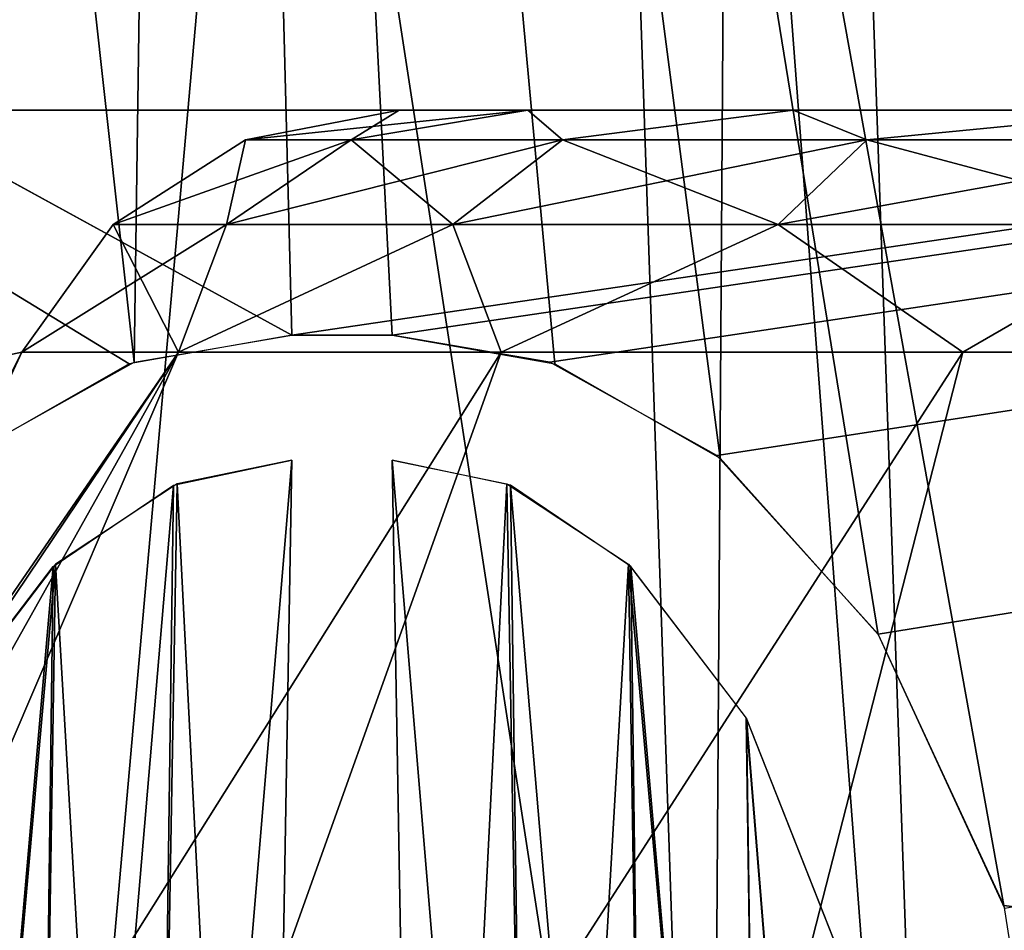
# Model space of a CAD drawing. Header units: millimetres. Extents: x -75 to 75, y -5 to 37.
# Tile 24 of 175: x -55.54 to -53.89, y 4.63 to 6.15. Entities that reach past the tile are written whole.
import ezdxf

# ---------------------------------------------------------------- set-up
doc = ezdxf.new("R2010")
doc.units = ezdxf.units.MM
doc.header["$LTSCALE"] = 101.851852
for name, color, linetype in [('106', 7, 'CONTINUOUS'), ('145', 7, 'CONTINUOUS'), ('149', 7, 'CONTINUOUS'), ('165', 7, 'CONTINUOUS'), ('183', 7, 'CONTINUOUS'), ('188', 7, 'CONTINUOUS'), ('189', 7, 'CONTINUOUS'), ('195', 7, 'CONTINUOUS'), ('206', 7, 'CONTINUOUS'), ('228', 7, 'CONTINUOUS'), ('231', 7, 'CONTINUOUS'), ('246', 7, 'CONTINUOUS'), ('247', 7, 'CONTINUOUS'), ('286', 7, 'CONTINUOUS'), ('287', 7, 'CONTINUOUS'), ('6', 7, 'CONTINUOUS'), ('8', 7, 'CONTINUOUS')]:
    doc.layers.add(name, color=color, linetype=linetype)

msp = doc.modelspace()

# ---------------------------------------------------------------- linework, layer by layer
at = {"layer": '106', "color": 251, "linetype": 'Continuous', "true_color": 0x464b4f}
for points in [[(-55.9338, 6, -4.6622), (-55.5048, 6, -4.1278), (-55.5049, 6, -4.8722), (-55.9338, 6, -4.6622)], [(-55.9338, 6, -4.3378), (-55.5048, 6, -4.1278), (-55.9338, 6, -4.6622), (-55.9338, 6, -4.3378)], [(-55.9338, 6, -21.6622), (-55.5048, 6, -21.1278), (-55.5049, 6, -21.8722), (-55.9338, 6, -21.6622)], [(-55.9338, 6, -21.3378), (-55.5048, 6, -21.1278), (-55.9338, 6, -21.6622), (-55.9338, 6, -21.3378)], [(-55.9338, 6, 12.3378), (-55.8311, 6, 12.6884), (-55.5048, 6, 12.1278), (-55.9338, 6, 12.3378)], [(-55.5048, 6, -38.1278), (-55.8311, 6, -38.6884), (-55.9338, 6, -38.3378), (-55.5048, 6, -38.1278)], [(-55.8311, 6, 12.6884), (-55.3604, 6, 12.9652), (-55.5048, 6, 12.1278), (-55.8311, 6, 12.6884)], [(-55.3604, 6, -38.9652), (-55.8311, 6, -38.6884), (-55.5048, 6, -38.1278), (-55.3604, 6, -38.9652)], [(-55.5049, 6, -4.8722), (-55.1836, 6, -3.8182), (-55.1837, 6, -5.1818), (-55.5049, 6, -4.8722)], [(-55.5048, 6, -4.1278), (-55.1836, 6, -3.8182), (-55.5049, 6, -4.8722), (-55.5048, 6, -4.1278)], [(-55.5049, 6, -21.8722), (-55.1836, 6, -20.8182), (-55.1837, 6, -22.1818), (-55.5049, 6, -21.8722)], [(-55.5048, 6, -21.1278), (-55.1836, 6, -20.8182), (-55.5049, 6, -21.8722), (-55.5048, 6, -21.1278)], [(-55.5048, 6, 12.1278), (-55.3604, 6, 12.9652), (-55.1836, 6, 11.8182), (-55.5048, 6, 12.1278)], [(-55.1836, 6, -37.8182), (-55.3604, 6, -38.9652), (-55.5048, 6, -38.1278), (-55.1836, 6, -37.8182)], [(-55.3604, 6, 12.9652), (-55.0454, 6, 13.3604), (-55.1836, 6, 11.8182), (-55.3604, 6, 12.9652)], [(-55.0454, 6, -39.3603), (-55.3604, 6, -38.9652), (-55.1836, 6, -37.8182), (-55.0454, 6, -39.3603)], [(-55.1837, 6, -5.1818), (-54.9876, 6, -3.4459), (-54.9876, 6, -5.5541), (-55.1837, 6, -5.1818)], [(-55.1836, 6, -3.8182), (-54.9876, 6, -3.4459), (-55.1837, 6, -5.1818), (-55.1836, 6, -3.8182)], [(-55.1837, 6, -22.1818), (-54.9876, 6, -20.4459), (-54.9876, 6, -22.5541), (-55.1837, 6, -22.1818)], [(-55.1836, 6, -20.8182), (-54.9876, 6, -20.4459), (-55.1837, 6, -22.1818), (-55.1836, 6, -20.8182)], [(-55.1836, 6, 11.8182), (-55.0454, 6, 13.3604), (-54.9876, 6, 11.4459), (-55.1836, 6, 11.8182)], [(-54.9876, 6, -37.4459), (-55.0454, 6, -39.3603), (-55.1836, 6, -37.8182), (-54.9876, 6, -37.4459)], [(-55.0454, 6, 13.3604), (-54.9045, 6, 13.8187), (-54.9876, 6, 11.4459), (-55.0454, 6, 13.3604)], [(-54.922, 6, -37.0431), (-55.0454, 6, -39.3603), (-54.9876, 6, -37.4459), (-54.922, 6, -37.0431)], [(-54.9045, 6, -39.8187), (-55.0454, 6, -39.3603), (-54.922, 6, -37.0431), (-54.9045, 6, -39.8187)], [(-54.9876, 6, -5.5541), (-54.922, 6, -3.0431), (-54.922, 6, -5.9569), (-54.9876, 6, -5.5541)], [(-54.9876, 6, -3.4459), (-54.922, 6, -3.0431), (-54.9876, 6, -5.5541), (-54.9876, 6, -3.4459)], [(-54.9876, 6, -22.5541), (-54.922, 6, -20.0431), (-54.922, 6, -22.9569), (-54.9876, 6, -22.5541)], [(-54.9876, 6, -20.4459), (-54.922, 6, -20.0431), (-54.9876, 6, -22.5541), (-54.9876, 6, -20.4459)], [(-54.9876, 6, 11.4459), (-54.9045, 6, 13.8187), (-54.922, 6, 11.0431), (-54.9876, 6, 11.4459)], [(-54.922, 6, 11.0431), (-54.9045, 6, 13.8187), (-54.922, 6, -3.0431), (-54.922, 6, 11.0431)], [(-54.922, 6, -20.0431), (-54.6895, 6, 14.6421), (-54.922, 6, -22.9569), (-54.922, 6, -20.0431)], [(-54.922, 6, -20.0431), (-54.922, 6, -5.9569), (-54.6895, 6, 14.6421), (-54.922, 6, -20.0431)], [(-54.922, 6, -5.9569), (-54.922, 6, -3.0431), (-54.6895, 6, 14.6421), (-54.922, 6, -5.9569)], [(-54.9045, 6, 13.8187), (-54.6895, 6, 14.6421), (-54.922, 6, -3.0431), (-54.9045, 6, 13.8187)], [(-54.922, 6, -37.0431), (-54.922, 6, -22.9569), (-54.9045, 6, -39.8187), (-54.922, 6, -37.0431)], [(-54.9045, 6, -39.8187), (-54.922, 6, -22.9569), (-54.6895, 6, 14.6421), (-54.9045, 6, -39.8187)], [(-54.6895, 6, -40.6421), (-54.9045, 6, -39.8187), (-54.6895, 6, 14.6421), (-54.6895, 6, -40.6421)], [(-54.2463, 6, 15.3687), (-54.6895, 6, -40.6421), (-54.6895, 6, 14.6421), (-54.2463, 6, 15.3687)], [(-54.2463, 6, -41.3687), (-54.6895, 6, -40.6421), (-54.2463, 6, 15.3687), (-54.2463, 6, -41.3687)], [(-53.6125, 6, 15.9367), (-54.2463, 6, -41.3687), (-54.2463, 6, 15.3687), (-53.6125, 6, 15.9367)], [(-53.6125, 6, -41.9367), (-54.2463, 6, -41.3687), (-53.6125, 6, 15.9367), (-53.6125, 6, -41.9367)]]:
    msp.add_3dface(points, dxfattribs=at)
at = {"layer": '145', "color": 251, "linetype": 'Continuous', "true_color": 0x464b4f}
for points in [[(-55.838, 12.2105, -63.5524), (-54.7067, 12.2105, -60.3627), (-55.5424, 2.7895, -63.6969), (-55.838, 12.2105, -63.5524)], [(-54.7067, 12.2105, -53.6373), (-55.838, 12.2105, -50.4476), (-54.3861, 2.7895, -53.5632), (-54.7067, 12.2105, -53.6373)], [(-54.3861, 2.7895, -53.5632), (-55.838, 12.2105, -50.4476), (-55.5424, 2.7895, -50.3031), (-54.3861, 2.7895, -53.5632)], [(-55.5424, 2.7895, -63.6969), (-54.7067, 12.2105, -60.3627), (-54.3861, 2.7895, -60.4368), (-55.5424, 2.7895, -63.6969)], [(-54.323, 12.2105, -57), (-54.7067, 12.2105, -53.6373), (-53.994, 2.7895, -57), (-54.323, 12.2105, -57)], [(-53.994, 2.7895, -57), (-54.7067, 12.2105, -53.6373), (-54.3861, 2.7895, -53.5632), (-53.994, 2.7895, -57)], [(-54.7067, 12.2105, -60.3627), (-54.323, 12.2105, -57), (-54.3861, 2.7895, -60.4368), (-54.7067, 12.2105, -60.3627)], [(-54.3861, 2.7895, -60.4368), (-54.323, 12.2105, -57), (-53.994, 2.7895, -57), (-54.3861, 2.7895, -60.4368)]]:
    msp.add_3dface(points, dxfattribs=at)
at = {"layer": '149', "color": 251, "linetype": 'Continuous', "true_color": 0x464b4f}
for points in [[(-55.838, 12.2105, 50.4476), (-54.7067, 12.2105, 53.6373), (-55.5424, 2.7895, 50.3031), (-55.838, 12.2105, 50.4476)], [(-54.7067, 12.2105, 60.3627), (-55.838, 12.2105, 63.5524), (-54.3861, 2.7895, 60.4368), (-54.7067, 12.2105, 60.3627)], [(-54.3861, 2.7895, 60.4368), (-55.838, 12.2105, 63.5524), (-55.5424, 2.7895, 63.6969), (-54.3861, 2.7895, 60.4368)], [(-55.5424, 2.7895, 50.3031), (-54.7067, 12.2105, 53.6373), (-54.3861, 2.7895, 53.5632), (-55.5424, 2.7895, 50.3031)], [(-54.323, 12.2105, 57), (-54.7067, 12.2105, 60.3627), (-53.994, 2.7895, 57), (-54.323, 12.2105, 57)], [(-53.994, 2.7895, 57), (-54.7067, 12.2105, 60.3627), (-54.3861, 2.7895, 60.4368), (-53.994, 2.7895, 57)], [(-54.7067, 12.2105, 53.6373), (-54.323, 12.2105, 57), (-54.3861, 2.7895, 53.5632), (-54.7067, 12.2105, 53.6373)], [(-54.3861, 2.7895, 53.5632), (-54.323, 12.2105, 57), (-53.994, 2.7895, 57), (-54.3861, 2.7895, 53.5632)]]:
    msp.add_3dface(points, dxfattribs=at)
at = {"layer": '165', "color": 251, "linetype": 'Continuous', "true_color": 0x464b4f}
for points in [[(-56.0691, 12.0844, -93.7347), (-55.3473, 5.5791, -93.5075), (-55.2537, 12.2105, -93.7391), (-56.0691, 12.0844, -93.7347)], [(-55.3473, 5.5791, -93.5075), (-55.0838, 5.6242, -93.5091), (-55.2537, 12.2105, -93.7391), (-55.3473, 5.5791, -93.5075)], [(-21.6265, 5.4232, -93.5021), (-21.3473, 5.5791, -93.5075), (-55.2537, 12.2105, -93.7391), (-21.6265, 5.4232, -93.5021)], [(-54.3681, 5.4188, -93.5019), (-54.1037, 5.1241, -93.4916), (-55.2537, 12.2105, -93.7391), (-54.3681, 5.4188, -93.5019)], [(-21.896, 5.1245, -93.4916), (-21.6265, 5.4232, -93.5021), (-55.2537, 12.2105, -93.7391), (-21.896, 5.1245, -93.4916)], [(-22.1076, 4.6662, -93.4756), (-21.896, 5.1245, -93.4916), (-55.2537, 12.2105, -93.7391), (-22.1076, 4.6662, -93.4756)], [(-54.6443, 5.5761, -93.5074), (-54.3681, 5.4188, -93.5019), (-55.2537, 12.2105, -93.7391), (-54.6443, 5.5761, -93.5074)], [(-22.1967, 4.0893, -93.4555), (-22.1076, 4.6662, -93.4756), (-55.2537, 12.2105, -93.7391), (-22.1967, 4.0893, -93.4555)], [(-22.2194, 2.7895, -93.4101), (-22.1967, 4.0893, -93.4555), (-55.2537, 12.2105, -93.7391), (-22.2194, 2.7895, -93.4101)], [(-54.9162, 5.6242, -93.5091), (-54.6443, 5.5761, -93.5074), (-55.2537, 12.2105, -93.7391), (-54.9162, 5.6242, -93.5091)], [(-55.0838, 5.6242, -93.5091), (-54.9162, 5.6242, -93.5091), (-55.2537, 12.2105, -93.7391), (-55.0838, 5.6242, -93.5091)], [(-39.2194, 2.7895, -93.4101), (-39.1967, 4.0893, -93.4555), (-55.2537, 12.2105, -93.7391), (-39.2194, 2.7895, -93.4101)], [(-39.1967, 4.0893, -93.4555), (-39.1076, 4.6662, -93.4756), (-55.2537, 12.2105, -93.7391), (-39.1967, 4.0893, -93.4555)], [(-39.1076, 4.6662, -93.4756), (-38.896, 5.1245, -93.4916), (-55.2537, 12.2105, -93.7391), (-39.1076, 4.6662, -93.4756)], [(-38.896, 5.1245, -93.4916), (-38.6265, 5.4232, -93.5021), (-55.2537, 12.2105, -93.7391), (-38.896, 5.1245, -93.4916)], [(-38.6265, 5.4232, -93.5021), (-38.3473, 5.5791, -93.5075), (-55.2537, 12.2105, -93.7391), (-38.6265, 5.4232, -93.5021)], [(-38.3473, 5.5791, -93.5075), (-38.0838, 5.6242, -93.5091), (-55.2537, 12.2105, -93.7391), (-38.3473, 5.5791, -93.5075)], [(-37.6443, 5.5761, -93.5074), (-22.2194, 2.7895, -93.4101), (-55.2537, 12.2105, -93.7391), (-37.6443, 5.5761, -93.5074)], [(-37.9162, 5.6242, -93.5091), (-37.6443, 5.5761, -93.5074), (-55.2537, 12.2105, -93.7391), (-37.9162, 5.6242, -93.5091)], [(-38.0838, 5.6242, -93.5091), (-37.9162, 5.6242, -93.5091), (-55.2537, 12.2105, -93.7391), (-38.0838, 5.6242, -93.5091)], [(-21.3473, 5.5791, -93.5075), (-21.0838, 5.6242, -93.5091), (-55.2537, 12.2105, -93.7391), (-21.3473, 5.5791, -93.5075)], [(-54.1037, 5.1241, -93.4916), (-53.8939, 4.6713, -93.4758), (-55.2537, 12.2105, -93.7391), (-54.1037, 5.1241, -93.4916)], [(-21.0838, 5.6242, -93.5091), (-20.9162, 5.6242, -93.5091), (-55.2537, 12.2105, -93.7391), (-21.0838, 5.6242, -93.5091)], [(-55.2537, 12.2105, -93.7391), (-20.6443, 5.5761, -93.5074), (-10.3562, 7.4922, -93.5743), (-55.2537, 12.2105, -93.7391)], [(-20.9162, 5.6242, -93.5091), (-20.6443, 5.5761, -93.5074), (-55.2537, 12.2105, -93.7391), (-20.9162, 5.6242, -93.5091)], [(-53.8939, 4.6713, -93.4758), (-39.2194, 2.7895, -93.4101), (-55.2537, 12.2105, -93.7391), (-53.8939, 4.6713, -93.4758)], [(-55.6265, 5.4232, -93.5021), (-55.3473, 5.5791, -93.5075), (-56.0691, 12.0844, -93.7347), (-55.6265, 5.4232, -93.5021)], [(-53.8033, 4.0893, -93.4555), (-39.2194, 2.7895, -93.4101), (-53.8939, 4.6713, -93.4758), (-53.8033, 4.0893, -93.4555)]]:
    msp.add_3dface(points, dxfattribs=at)
at = {"layer": '183', "color": 251, "linetype": 'Continuous', "true_color": 0x464b4f}
for points in [[(-56.0762, 4.4279, 13.9505), (-56.782, 2.9042, 14.0325), (-55.2735, 5.5958, 14.89), (-56.0762, 4.4279, 13.9505)], [(-55.2735, 5.5958, 14.89), (-56.782, 2.9042, 14.0325), (-56.4263, 2.9042, 15.3864), (-55.2735, 5.5958, 14.89)], [(-54.7341, 5.5958, 15.7744), (-55.2735, 5.5958, 14.89), (-56.4263, 2.9042, 15.3864), (-54.7341, 5.5958, 15.7744)], [(-55.696, 2.9042, 16.5807), (-54.7341, 5.5958, 15.7744), (-56.4263, 2.9042, 15.3864), (-55.696, 2.9042, 16.5807)], [(-55.5352, 5.5958, 13.8877), (-56.0762, 4.4279, 13.9505), (-55.2735, 5.5958, 14.89), (-55.5352, 5.5958, 13.8877)], [(-53.9627, 5.5958, 16.4657), (-54.7341, 5.5958, 15.7744), (-55.696, 2.9042, 16.5807), (-53.9627, 5.5958, 16.4657)], [(-54.6528, 2.9042, 17.5142), (-53.9627, 5.5958, 16.4657), (-55.696, 2.9042, 16.5807), (-54.6528, 2.9042, 17.5142)], [(-53.0248, 5.5958, 16.9055), (-53.9627, 5.5958, 16.4657), (-54.6528, 2.9042, 17.5142), (-53.0248, 5.5958, 16.9055)], [(-53.385, 2.9042, 18.1079), (-53.0248, 5.5958, 16.9055), (-54.6528, 2.9042, 17.5142), (-53.385, 2.9042, 18.1079)]]:
    msp.add_3dface(points, dxfattribs=at)
at = {"layer": '188', "color": 251, "linetype": 'Continuous', "true_color": 0x464b4f}
for points in [[(-54.9845, 5.9505, 14.599), (-54.9045, 6, 13.8187), (-55.1615, 5.9505, 13.8467), (-54.9845, 5.9505, 14.599)], [(-54.6895, 6, 14.6421), (-54.9045, 6, 13.8187), (-54.9845, 5.9505, 14.599), (-54.6895, 6, 14.6421)], [(-54.6313, 5.9505, 15.2864), (-54.6895, 6, 14.6421), (-54.9845, 5.9505, 14.599), (-54.6313, 5.9505, 15.2864)], [(-54.2463, 6, 15.3687), (-54.6895, 6, 14.6421), (-54.6313, 5.9505, 15.2864), (-54.2463, 6, 15.3687)], [(-54.1228, 5.9505, 15.8683), (-54.2463, 6, 15.3687), (-54.6313, 5.9505, 15.2864), (-54.1228, 5.9505, 15.8683)], [(-53.6125, 6, 15.9367), (-54.2463, 6, 15.3687), (-54.1228, 5.9505, 15.8683), (-53.6125, 6, 15.9367)], [(-53.4889, 5.9505, 16.3104), (-53.6125, 6, 15.9367), (-54.1228, 5.9505, 15.8683), (-53.4889, 5.9505, 16.3104)], [(-55.1929, 5.809, 14.6758), (-55.1615, 5.9505, 13.8467), (-55.3823, 5.809, 13.871), (-55.1929, 5.809, 14.6758)], [(-54.9845, 5.9505, 14.599), (-55.1615, 5.9505, 13.8467), (-55.1929, 5.809, 14.6758), (-54.9845, 5.9505, 14.599)], [(-54.8151, 5.809, 15.4112), (-54.9845, 5.9505, 14.599), (-55.1929, 5.809, 14.6758), (-54.8151, 5.809, 15.4112)], [(-54.6313, 5.9505, 15.2864), (-54.9845, 5.9505, 14.599), (-54.8151, 5.809, 15.4112), (-54.6313, 5.9505, 15.2864)], [(-54.271, 5.809, 16.0337), (-54.6313, 5.9505, 15.2864), (-54.8151, 5.809, 15.4112), (-54.271, 5.809, 16.0337)], [(-54.1228, 5.9505, 15.8683), (-54.6313, 5.9505, 15.2864), (-54.271, 5.809, 16.0337), (-54.1228, 5.9505, 15.8683)], [(-53.5929, 5.809, 16.5067), (-54.1228, 5.9505, 15.8683), (-54.271, 5.809, 16.0337), (-53.5929, 5.809, 16.5067)], [(-53.4889, 5.9505, 16.3104), (-54.1228, 5.9505, 15.8683), (-53.5929, 5.809, 16.5067), (-53.4889, 5.9505, 16.3104)], [(-55.5352, 5.5958, 13.8877), (-55.2735, 5.5958, 14.89), (-55.3823, 5.809, 13.871), (-55.5352, 5.5958, 13.8877)], [(-55.2735, 5.5958, 14.89), (-55.1929, 5.809, 14.6758), (-55.3823, 5.809, 13.871), (-55.2735, 5.5958, 14.89)], [(-55.2735, 5.5958, 14.89), (-54.7341, 5.5958, 15.7744), (-54.8151, 5.809, 15.4112), (-55.2735, 5.5958, 14.89)], [(-55.2735, 5.5958, 14.89), (-54.8151, 5.809, 15.4112), (-55.1929, 5.809, 14.6758), (-55.2735, 5.5958, 14.89)], [(-54.7341, 5.5958, 15.7744), (-54.271, 5.809, 16.0337), (-54.8151, 5.809, 15.4112), (-54.7341, 5.5958, 15.7744)], [(-54.7341, 5.5958, 15.7744), (-53.9627, 5.5958, 16.4657), (-54.271, 5.809, 16.0337), (-54.7341, 5.5958, 15.7744)], [(-53.9627, 5.5958, 16.4657), (-53.5929, 5.809, 16.5067), (-54.271, 5.809, 16.0337), (-53.9627, 5.5958, 16.4657)], [(-53.9627, 5.5958, 16.4657), (-53.0248, 5.5958, 16.9055), (-53.5929, 5.809, 16.5067), (-53.9627, 5.5958, 16.4657)]]:
    msp.add_3dface(points, dxfattribs=at)
at = {"layer": '189', "color": 251, "linetype": 'Continuous', "true_color": 0x464b4f}
for points in [[(-56.782, 2.9042, -40.0325), (-55.2735, 5.5958, -40.89), (-56.4263, 2.9042, -41.3864), (-56.782, 2.9042, -40.0325)], [(-56.113, 4.3485, -39.9547), (-55.2735, 5.5958, -40.89), (-56.782, 2.9042, -40.0325), (-56.113, 4.3485, -39.9547)], [(-56.4263, 2.9042, -41.3864), (-54.7341, 5.5958, -41.7744), (-55.696, 2.9042, -42.5807), (-56.4263, 2.9042, -41.3864)], [(-55.2735, 5.5958, -40.89), (-54.7341, 5.5958, -41.7744), (-56.4263, 2.9042, -41.3864), (-55.2735, 5.5958, -40.89)], [(-55.5352, 5.5958, -39.8877), (-55.2735, 5.5958, -40.89), (-56.113, 4.3485, -39.9547), (-55.5352, 5.5958, -39.8877)], [(-55.696, 2.9042, -42.5807), (-53.9627, 5.5958, -42.4657), (-54.6528, 2.9042, -43.5142), (-55.696, 2.9042, -42.5807)], [(-54.7341, 5.5958, -41.7744), (-53.9627, 5.5958, -42.4657), (-55.696, 2.9042, -42.5807), (-54.7341, 5.5958, -41.7744)], [(-54.6528, 2.9042, -43.5142), (-53.0248, 5.5958, -42.9055), (-53.385, 2.9042, -44.1079), (-54.6528, 2.9042, -43.5142)], [(-53.9627, 5.5958, -42.4657), (-53.0248, 5.5958, -42.9055), (-54.6528, 2.9042, -43.5142), (-53.9627, 5.5958, -42.4657)]]:
    msp.add_3dface(points, dxfattribs=at)
at = {"layer": '195', "color": 251, "linetype": 'Continuous', "true_color": 0x464b4f}
for points in [[(-55.1615, 5.9505, -39.8467), (-54.6895, 6, -40.6421), (-54.9845, 5.9505, -40.599), (-55.1615, 5.9505, -39.8467)], [(-54.9045, 6, -39.8187), (-54.6895, 6, -40.6421), (-55.1615, 5.9505, -39.8467), (-54.9045, 6, -39.8187)], [(-54.9845, 5.9505, -40.599), (-54.6895, 6, -40.6421), (-54.6313, 5.9505, -41.2864), (-54.9845, 5.9505, -40.599)], [(-54.6895, 6, -40.6421), (-54.2463, 6, -41.3687), (-54.6313, 5.9505, -41.2864), (-54.6895, 6, -40.6421)], [(-54.6313, 5.9505, -41.2864), (-54.2463, 6, -41.3687), (-54.1228, 5.9505, -41.8683), (-54.6313, 5.9505, -41.2864)], [(-54.2463, 6, -41.3687), (-53.6125, 6, -41.9367), (-54.1228, 5.9505, -41.8683), (-54.2463, 6, -41.3687)], [(-54.1228, 5.9505, -41.8683), (-53.6125, 6, -41.9367), (-53.4889, 5.9505, -42.3104), (-54.1228, 5.9505, -41.8683)], [(-55.1615, 5.9505, -39.8467), (-54.9845, 5.9505, -40.599), (-55.3823, 5.809, -39.871), (-55.1615, 5.9505, -39.8467)], [(-55.3823, 5.809, -39.871), (-54.9845, 5.9505, -40.599), (-55.1929, 5.809, -40.6758), (-55.3823, 5.809, -39.871)], [(-55.1929, 5.809, -40.6758), (-54.6313, 5.9505, -41.2864), (-54.8151, 5.809, -41.4112), (-55.1929, 5.809, -40.6758)], [(-54.9845, 5.9505, -40.599), (-54.6313, 5.9505, -41.2864), (-55.1929, 5.809, -40.6758), (-54.9845, 5.9505, -40.599)], [(-54.8151, 5.809, -41.4112), (-54.1228, 5.9505, -41.8683), (-54.271, 5.809, -42.0337), (-54.8151, 5.809, -41.4112)], [(-54.6313, 5.9505, -41.2864), (-54.1228, 5.9505, -41.8683), (-54.8151, 5.809, -41.4112), (-54.6313, 5.9505, -41.2864)], [(-54.1228, 5.9505, -41.8683), (-53.4889, 5.9505, -42.3104), (-54.271, 5.809, -42.0337), (-54.1228, 5.9505, -41.8683)], [(-54.271, 5.809, -42.0337), (-53.4889, 5.9505, -42.3104), (-53.5929, 5.809, -42.5067), (-54.271, 5.809, -42.0337)], [(-55.2735, 5.5958, -40.89), (-55.5352, 5.5958, -39.8877), (-55.1929, 5.809, -40.6758), (-55.2735, 5.5958, -40.89)], [(-55.5352, 5.5958, -39.8877), (-55.3823, 5.809, -39.871), (-55.1929, 5.809, -40.6758), (-55.5352, 5.5958, -39.8877)], [(-54.7341, 5.5958, -41.7744), (-55.2735, 5.5958, -40.89), (-54.8151, 5.809, -41.4112), (-54.7341, 5.5958, -41.7744)], [(-55.2735, 5.5958, -40.89), (-55.1929, 5.809, -40.6758), (-54.8151, 5.809, -41.4112), (-55.2735, 5.5958, -40.89)], [(-54.7341, 5.5958, -41.7744), (-54.8151, 5.809, -41.4112), (-54.271, 5.809, -42.0337), (-54.7341, 5.5958, -41.7744)], [(-53.9627, 5.5958, -42.4657), (-54.7341, 5.5958, -41.7744), (-54.271, 5.809, -42.0337), (-53.9627, 5.5958, -42.4657)], [(-53.9627, 5.5958, -42.4657), (-54.271, 5.809, -42.0337), (-53.5929, 5.809, -42.5067), (-53.9627, 5.5958, -42.4657)], [(-53.0248, 5.5958, -42.9055), (-53.9627, 5.5958, -42.4657), (-53.5929, 5.809, -42.5067), (-53.0248, 5.5958, -42.9055)]]:
    msp.add_3dface(points, dxfattribs=at)
at = {"layer": '206', "color": 251, "linetype": 'Continuous', "true_color": 0x464b4f}
for points in [[(-58.5, 7.4961, 93.5745), (-10.3562, 12.2105, 93.7391), (-55.0838, 5.6242, 93.5091), (-58.5, 7.4961, 93.5745)], [(-55.0838, 5.6242, 93.5091), (-10.3562, 12.2105, 93.7391), (-54.9162, 5.6242, 93.5091), (-55.0838, 5.6242, 93.5091)], [(-54.9162, 5.6242, 93.5091), (-10.3562, 12.2105, 93.7391), (-54.6527, 5.5791, 93.5075), (-54.9162, 5.6242, 93.5091)], [(-54.6527, 5.5791, 93.5075), (-10.3562, 12.2105, 93.7391), (-54.3735, 5.4232, 93.5021), (-54.6527, 5.5791, 93.5075)], [(-54.3735, 5.4232, 93.5021), (-10.3562, 12.2105, 93.7391), (-54.104, 5.1245, 93.4916), (-54.3735, 5.4232, 93.5021)], [(-54.104, 5.1245, 93.4916), (-10.3562, 12.2105, 93.7391), (-53.8924, 4.6662, 93.4756), (-54.104, 5.1245, 93.4916)], [(-55.3557, 5.5761, 93.5074), (-58.5, 7.4961, 93.5745), (-55.0838, 5.6242, 93.5091), (-55.3557, 5.5761, 93.5074)], [(-55.6319, 5.4188, 93.5019), (-58.5, 7.4961, 93.5745), (-55.3557, 5.5761, 93.5074), (-55.6319, 5.4188, 93.5019)]]:
    msp.add_3dface(points, dxfattribs=at)
at = {"layer": '228', "color": 251, "linetype": 'Continuous', "true_color": 0x464b4f}
for points in [[(-55.6133, 5.5792, -39.6595), (-55.5352, 5.5958, -39.8877), (-56.8902, 2.9373, -39.7177), (-55.6133, 5.5792, -39.6595)], [(-55.5352, 5.5958, -39.8877), (-56.113, 4.3485, -39.9547), (-56.8902, 2.9373, -39.7177), (-55.5352, 5.5958, -39.8877)]]:
    msp.add_3dface(points, dxfattribs=at)
at = {"layer": '231', "color": 251, "linetype": 'Continuous', "true_color": 0x464b4f}
msp.add_3dface([(-56.0762, 4.4279, 13.9505), (-55.5352, 5.5958, 13.8877), (-55.6133, 5.5792, 13.6595), (-56.0762, 4.4279, 13.9505)], dxfattribs=at)
at = {"layer": '246', "color": 251, "linetype": 'Continuous', "true_color": 0x464b4f}
for points in [[(-55.1332, 2.5806, -90.3741), (-55.0838, 5.4153, -93.4139), (-55.2755, 5.3759, -93.4057), (-55.1332, 2.5806, -90.3741)], [(-55.479, 5.2414, -93.3791), (-55.3248, 2.5864, -90.4146), (-55.2755, 5.3759, -93.4057), (-55.479, 5.2414, -93.3791)], [(-55.3248, 2.5864, -90.4146), (-55.1332, 2.5806, -90.3741), (-55.2755, 5.3759, -93.4057), (-55.3248, 2.5864, -90.4146)], [(-55.7091, 2.6472, -90.8109), (-55.5202, 2.6071, -90.5502), (-55.479, 5.2414, -93.3791), (-55.7091, 2.6472, -90.8109)], [(-55.6757, 4.9843, -93.3287), (-55.7091, 2.6472, -90.8109), (-55.479, 5.2414, -93.3791), (-55.6757, 4.9843, -93.3287)], [(-55.5202, 2.6071, -90.5502), (-55.3248, 2.5864, -90.4146), (-55.479, 5.2414, -93.3791), (-55.5202, 2.6071, -90.5502)]]:
    msp.add_3dface(points, dxfattribs=at)
at = {"layer": '247', "color": 251, "linetype": 'Continuous', "true_color": 0x464b4f}
for points in [[(-54.9162, 5.4153, -93.4139), (-54.6805, 2.5861, -90.4123), (-54.7183, 5.3733, -93.4052), (-54.9162, 5.4153, -93.4139)], [(-54.8668, 2.5806, -90.3741), (-54.6805, 2.5861, -90.4123), (-54.9162, 5.4153, -93.4139), (-54.8668, 2.5806, -90.3741)], [(-54.7183, 5.3733, -93.4052), (-54.4833, 2.6065, -90.5468), (-54.5171, 5.2377, -93.3784), (-54.7183, 5.3733, -93.4052)], [(-54.6805, 2.5861, -90.4123), (-54.4833, 2.6065, -90.5468), (-54.7183, 5.3733, -93.4052), (-54.6805, 2.5861, -90.4123)], [(-54.4833, 2.6065, -90.5468), (-54.2916, 2.647, -90.8096), (-54.5171, 5.2377, -93.3784), (-54.4833, 2.6065, -90.5468)], [(-54.5171, 5.2377, -93.3784), (-54.2916, 2.647, -90.8096), (-54.3241, 4.9839, -93.3287), (-54.5171, 5.2377, -93.3784)], [(-54.2916, 2.647, -90.8096), (-54.1399, 2.7113, -91.225), (-54.3241, 4.9839, -93.3287), (-54.2916, 2.647, -90.8096)], [(-54.3241, 4.9839, -93.3287), (-54.1399, 2.7113, -91.225), (-54.1705, 4.5946, -93.2528), (-54.3241, 4.9839, -93.3287)]]:
    msp.add_3dface(points, dxfattribs=at)
at = {"layer": '286', "color": 251, "linetype": 'Continuous', "true_color": 0x464b4f}
for points in [[(-55.2817, 5.3733, 93.4052), (-55.0838, 5.4153, 93.4139), (-55.3195, 2.5861, 90.4123), (-55.2817, 5.3733, 93.4052)], [(-55.0838, 5.4153, 93.4139), (-55.1332, 2.5806, 90.3741), (-55.3195, 2.5861, 90.4123), (-55.0838, 5.4153, 93.4139)], [(-55.5167, 2.6065, 90.5468), (-55.2817, 5.3733, 93.4052), (-55.3195, 2.5861, 90.4123), (-55.5167, 2.6065, 90.5468)], [(-55.4829, 5.2377, 93.3784), (-55.2817, 5.3733, 93.4052), (-55.5167, 2.6065, 90.5468), (-55.4829, 5.2377, 93.3784)], [(-55.7084, 2.647, 90.8096), (-55.4829, 5.2377, 93.3784), (-55.5167, 2.6065, 90.5468), (-55.7084, 2.647, 90.8096)], [(-55.6759, 4.9839, 93.3287), (-55.4829, 5.2377, 93.3784), (-55.7084, 2.647, 90.8096), (-55.6759, 4.9839, 93.3287)]]:
    msp.add_3dface(points, dxfattribs=at)
at = {"layer": '287', "color": 251, "linetype": 'Continuous', "true_color": 0x464b4f}
for points in [[(-54.9162, 5.4153, 93.4139), (-54.7245, 5.3759, 93.4057), (-54.8668, 2.5806, 90.3741), (-54.9162, 5.4153, 93.4139)], [(-54.8668, 2.5806, 90.3741), (-54.7245, 5.3759, 93.4057), (-54.6752, 2.5864, 90.4146), (-54.8668, 2.5806, 90.3741)], [(-54.7245, 5.3759, 93.4057), (-54.521, 5.2414, 93.3791), (-54.6752, 2.5864, 90.4146), (-54.7245, 5.3759, 93.4057)], [(-54.6752, 2.5864, 90.4146), (-54.521, 5.2414, 93.3791), (-54.4798, 2.6071, 90.5502), (-54.6752, 2.5864, 90.4146)], [(-54.521, 5.2414, 93.3791), (-54.3243, 4.9843, 93.3287), (-54.2909, 2.6472, 90.8109), (-54.521, 5.2414, 93.3791)], [(-54.4798, 2.6071, 90.5502), (-54.521, 5.2414, 93.3791), (-54.2909, 2.6472, 90.8109), (-54.4798, 2.6071, 90.5502)], [(-54.3243, 4.9843, 93.3287), (-54.1694, 4.5902, 93.2519), (-54.1407, 2.7108, 91.2217), (-54.3243, 4.9843, 93.3287)], [(-54.2909, 2.6472, 90.8109), (-54.3243, 4.9843, 93.3287), (-54.1407, 2.7108, 91.2217), (-54.2909, 2.6472, 90.8109)]]:
    msp.add_3dface(points, dxfattribs=at)
at = {"layer": '6', "color": 251, "linetype": 'Continuous', "true_color": 0x565d62}
for points in [[(-59.0014, 37, 105), (-58.517, 0, 104.5156), (-16.1484, 37, 105), (-59.0014, 37, 105)], [(-58.517, 0, 104.5156), (-15.8255, 0, 104.5156), (-16.1484, 37, 105), (-58.517, 0, 104.5156)]]:
    msp.add_3dface(points, dxfattribs=at)
at = {"layer": '8', "color": 251, "linetype": 'Continuous', "true_color": 0x565d62}
for points in [[(-58.517, 0, -104.5156), (-59.0014, 37, -105), (59.0014, 37, -105), (-58.517, 0, -104.5156)], [(58.517, 0, -104.5156), (-58.517, 0, -104.5156), (59.0014, 37, -105), (58.517, 0, -104.5156)]]:
    msp.add_3dface(points, dxfattribs=at)

doc.saveas('drawing.dxf')
